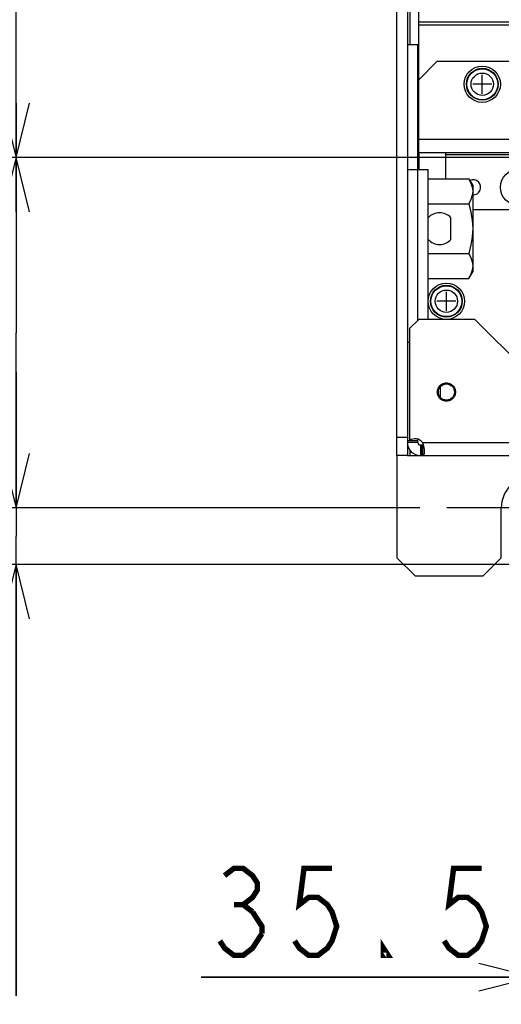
# Model space of a CAD drawing. Extents: x 33 to 410, y 33 to 287.
# Tile 59 of 90: x 247 to 265, y 152 to 189. Entities that reach past the tile are written whole.
import ezdxf

# ---------------------------------------------------------------- set-up
doc = ezdxf.new("R2010")
doc.units = 0
doc.header["$LTSCALE"] = 23.1
doc.linetypes.add('CENTER', pattern=[0.6, 0.375, -0.075, 0.075, -0.075])
doc.linetypes.add('HIDDEN', pattern=[0.2, 0.1, -0.1])
doc.layers.get('0').update_dxf_attribs({"linetype": 'CONTINUOUS'})
for name, color, linetype in [('02___PRT_ALL_AXES', 7, 'CONTINUOUS'), ('ALL_AXIS', 7, 'CONTINUOUS'), ('ALL_CURVE', 7, 'CONTINUOUS'), ('ALL_DIM', 7, 'CONTINUOUS'), ('ALL_FEATURES', 7, 'CONTINUOUS'), ('DEFAULT_2', 8, 'HIDDEN')]:
    doc.layers.add(name, color=color, linetype=linetype)
doc.dimstyles.get("Standard").update_dxf_attribs({"dimtxt": 2.5, "dimasz": 2.5, "dimexe": 1.25, "dimexo": 0.625, "dimtad": 1, "dimcen": 2.5, "dimazin": 3, "dimtfac": 1, "dimtmove": 0, "dimatfit": 3})

# ---------------------------------------------------------------- blocks, each defined once
blk = doc.blocks.new('_OPEN')
at = {"color": 0, "linetype": 'BYBLOCK'}
for p, q in [((0, 0), (-1, 0.25)), ((-1, -0.25), (0, 0)), ((-1, 0), (0, 0))]:
    blk.add_line(p, q, dxfattribs=at)
blk = doc.blocks.new('*D18')
at = {"layer": 'ALL_DIM', "color": 2, "linetype": 'CONTINUOUS'}
for p, q in [((293.165, 227.575), (240.152, 227.575)), ((241.152, 227.575), (241.152, 199.118)), ((241.152, 170.661), (241.152, 199.118)), ((262.007, 170.661), (240.152, 170.661))]:
    blk.add_line(p, q, dxfattribs=at)
at = {"layer": 'ALL_DIM', "color": 2, "linetype": 'CONTINUOUS', "xscale": 2, "yscale": 2, "zscale": 2}
for p, rotation in [((241.152, 227.575), 90), ((241.152, 170.661), 270)]:
    blk.add_blockref('_OPEN', p, dxfattribs=dict(at, rotation=rotation))
blk = doc.blocks.new('*D19')
at = {"layer": 'ALL_DIM', "color": 2, "linetype": 'CONTINUOUS'}
for p, q in [((247.152, 170.661), (247.152, 175.661)), ((247.152, 175.661), (247.152, 169.618)), ((262.007, 170.661), (246.152, 170.661)), ((247.152, 152.714), (247.152, 169.618)), ((296.504, 168.574), (246.152, 168.574)), ((247.152, 168.574), (247.152, 152.714))]:
    blk.add_line(p, q, dxfattribs=at)
at = {"layer": 'ALL_DIM', "color": 2, "linetype": 'CONTINUOUS', "xscale": 2, "yscale": 2, "zscale": 2}
for p, rotation in [((247.152, 170.661), 270), ((247.152, 168.574), 90)]:
    blk.add_blockref('_OPEN', p, dxfattribs=dict(at, rotation=rotation))
blk = doc.blocks.new('*D20')
at = {"layer": 'ALL_DIM', "color": 2, "linetype": 'CONTINUOUS'}
for p, q in [((271.105, 183.545), (246.152, 183.545)), ((247.152, 183.545), (247.152, 177.103)), ((247.152, 170.661), (247.152, 177.103)), ((262.007, 170.661), (246.152, 170.661))]:
    blk.add_line(p, q, dxfattribs=at)
at = {"layer": 'ALL_DIM', "color": 2, "linetype": 'CONTINUOUS', "xscale": 2, "yscale": 2, "zscale": 2}
for p, rotation in [((247.152, 183.545), 90), ((247.152, 170.661), 270)]:
    blk.add_blockref('_OPEN', p, dxfattribs=dict(at, rotation=rotation))
blk = doc.blocks.new('*D21')
at = {"layer": 'ALL_DIM', "color": 2, "linetype": 'CONTINUOUS'}
for p, q in [((286.197, 199.878), (246.152, 199.878)), ((247.152, 199.878), (247.152, 191.712)), ((247.152, 183.545), (247.152, 191.712)), ((286.426, 183.545), (246.152, 183.545))]:
    blk.add_line(p, q, dxfattribs=at)
at = {"layer": 'ALL_DIM', "color": 2, "linetype": 'CONTINUOUS', "xscale": 2, "yscale": 2, "zscale": 2}
for p, rotation in [((247.152, 199.878), 90), ((247.152, 183.545), 270)]:
    blk.add_blockref('_OPEN', p, dxfattribs=dict(at, rotation=rotation))
blk = doc.blocks.new('*D22')
at = {"layer": 'ALL_DIM', "color": 2, "linetype": 'CONTINUOUS'}
for p, q in [((272.105, 199.219), (272.105, 152.397)), ((266.176, 166.492), (266.176, 152.397)), ((266.176, 153.397), (253.963, 153.397)), ((253.963, 153.397), (269.14, 153.397)), ((277.105, 153.397), (269.14, 153.397)), ((272.105, 153.397), (277.105, 153.397))]:
    blk.add_line(p, q, dxfattribs=at)
at = {"layer": 'ALL_DIM', "color": 2, "linetype": 'CONTINUOUS', "xscale": 2, "yscale": 2, "zscale": 2}
blk.add_blockref('_OPEN', (266.176, 153.397), dxfattribs=at)
at = {"layer": 'ALL_DIM', "color": 2, "linetype": 'CONTINUOUS', "xscale": 2, "yscale": 2, "zscale": 2, "rotation": 180}
blk.add_blockref('_OPEN', (272.105, 153.397), dxfattribs=at)

msp = doc.modelspace()

# ---------------------------------------------------------------- linework, layer by layer
at = {"color": 7, "linetype": 'CONTINUOUS'}
for p, q in [((262.318, 182.764), (263.813, 182.764)), ((263.813, 182.764), (263.891, 182.607)), ((263.813, 182.764), (263.955, 182.518)), ((263.955, 182.518), (263.955, 179.345)), ((262.318, 181.848), (263.813, 181.848)), ((263.891, 182.005), (263.813, 181.848)), ((262.318, 180.016), (263.813, 180.016)), ((263.813, 179.1), (263.955, 179.345)), ((262.318, 179.1), (263.813, 179.1))]:
    msp.add_line(p, q, dxfattribs=at)
for points in [[(263.891, 182.607), (263.939, 182.455), (263.955, 182.306)], [(263.955, 182.306), (263.939, 182.156), (263.891, 182.005)], [(263.813, 181.848), (263.891, 181.534), (263.939, 181.231), (263.955, 180.932)], [(263.955, 180.932), (263.939, 180.633), (263.891, 180.33), (263.813, 180.016)], [(263.813, 180.016), (263.891, 179.859), (263.939, 179.707), (263.955, 179.558)], [(263.955, 179.558), (263.939, 179.408), (263.891, 179.257), (263.813, 179.1)]]:
    msp.add_lwpolyline(points, dxfattribs=at)
at = {"layer": '02___PRT_ALL_AXES', "color": 7, "linetype": 'CENTER'}
msp.add_line((266.176, 170.661), (263.007, 170.661), dxfattribs=at)
at = {"layer": '02___PRT_ALL_AXES', "color": 3, "linetype": 'CONTINUOUS'}
msp.add_arc((266.176, 170.661), 1.169, 0, 180, dxfattribs=at)
at = {"layer": 'ALL_AXIS', "color": 7, "linetype": 'CONTINUOUS'}
for p, q in [((263.153, 180.531), (263.153, 181.333)), ((262.769, 174.719), (262.769, 175.121))]:
    msp.add_line(p, q, dxfattribs=at)
for centre, radius in [((264.306, 186.242), 0.668), ((264.306, 186.242), 0.585), ((265.642, 182.452), 0.668), ((262.986, 178.26), 0.668), ((262.986, 178.26), 0.585), ((262.986, 174.92), 0.296)]:
    msp.add_circle(centre, radius, dxfattribs=at)
at = {"layer": 'ALL_AXIS', "color": 9, "linetype": 'CONTINUOUS'}
for centre, radius in [((264.306, 186.242), 0.568), ((264.306, 186.242), 0.411), ((262.986, 178.26), 0.568), ((262.986, 178.26), 0.411)]:
    msp.add_circle(centre, radius, dxfattribs=at)
at = {"layer": 'ALL_AXIS', "color": 7, "linetype": 'CONTINUOUS'}
for centre, radius, start, end in [((263.972, 182.452), 0.276, 266.4982, 116.0106), ((262.736, 180.95), 0.566, 42.501, 137.499), ((262.736, 180.914), 0.566, 222.501, 317.499)]:
    msp.add_arc(centre, radius, start, end, dxfattribs=at)
at = {"layer": 'ALL_CURVE', "color": 40, "linetype": 'CONTINUOUS'}
for p, q in [((264.306, 185.892), (264.306, 186.593)), ((264.656, 186.242), (263.955, 186.242)), ((262.986, 177.909), (262.986, 178.611)), ((263.337, 178.26), (262.636, 178.26))]:
    msp.add_line(p, q, dxfattribs=at)
at = {"layer": 'ALL_DIM', "color": 2, "linetype": 'CONTINUOUS', "const_width": 0.2}
for points in [[(254.823, 157.13), (255.167, 157.397), (255.511, 157.397), (255.855, 157.13), (256.027, 156.863), (256.027, 156.597), (255.855, 156.33), (255.511, 156.063), (255.855, 155.797)], [(258.779, 157.397), (257.747, 157.397), (257.575, 156.063), (257.919, 156.33), (258.263, 156.33), (258.607, 156.063), (258.779, 155.797), (258.951, 155.263), (258.779, 154.73), (258.607, 154.463), (258.263, 154.197), (257.919, 154.197), (257.575, 154.463), (257.403, 154.73)], [(264.283, 157.397), (263.251, 157.397), (263.079, 156.063), (263.423, 156.33), (263.767, 156.33), (264.111, 156.063), (264.283, 155.797), (264.455, 155.263), (264.283, 154.73), (264.111, 154.463), (263.767, 154.197), (263.423, 154.197), (263.079, 154.463), (262.907, 154.73)], [(255.167, 156.063), (255.511, 156.063)], [(255.855, 155.797), (256.199, 155.263), (256.199, 154.997)], [(256.199, 154.997), (255.855, 154.463), (255.511, 154.197), (255.167, 154.197), (254.823, 154.463), (254.651, 154.73)], [(260.843, 154.197), (260.671, 154.197), (260.671, 154.463), (260.843, 154.197)]]:
    msp.add_lwpolyline(points, dxfattribs=at)
at = {"layer": 'ALL_FEATURES', "color": 7, "linetype": 'CONTINUOUS'}
for p, q in [((261.166, 172.582), (261.166, 229.047)), ((261.968, 183.737), (261.968, 205.731)), ((345.535, 188.53), (261.968, 188.53)), ((262.636, 187.077), (261.968, 186.409)), ((265.976, 187.077), (262.636, 187.077)), ((261.968, 183.737), (266.644, 183.737)), ((262.97, 182.764), (262.97, 183.737)), ((261.55, 183.103), (262.318, 183.103)), ((262.318, 177.592), (262.318, 183.103)), ((265.976, 181.617), (263.955, 181.617)), ((261.968, 177.592), (261.634, 177.258)), ((264.039, 177.592), (261.968, 177.592)), ((267.379, 174.252), (264.039, 177.592)), ((261.634, 177.258), (261.634, 173.133)), ((261.55, 176.757), (261.634, 176.757)), ((261.55, 173.25), (261.166, 173.25)), ((261.55, 173.135), (261.634, 173.135)), ((261.636, 173.135), (261.934, 173.135)), ((261.934, 173.066), (261.55, 173.066)), ((262.035, 172.966), (262.035, 172.582)), ((262.103, 172.966), (262.103, 172.582)), ((261.55, 172.582), (261.166, 172.582)), ((262.035, 172.582), (300.027, 172.582))]:
    msp.add_line(p, q, dxfattribs=at)
at = {"layer": 'ALL_FEATURES', "color": 3, "linetype": 'CONTINUOUS'}
for p, q in [((261.55, 229.215), (261.55, 172.582)), ((261.968, 187.695), (261.55, 187.695)), ((261.968, 183.737), (261.968, 183.103)), ((261.934, 177.558), (261.934, 183.103)), ((261.934, 173.066), (261.934, 173.184)), ((262.103, 172.966), (262.035, 172.966)), ((261.166, 172.582), (261.166, 168.824)), ((261.55, 172.582), (262.035, 172.582)), ((265.007, 168.824), (265.007, 170.661)), ((261.166, 168.824), (261.834, 168.156)), ((264.339, 168.156), (265.007, 168.824)), ((261.834, 168.156), (264.339, 168.156))]:
    msp.add_line(p, q, dxfattribs=at)
at = {"layer": 'ALL_FEATURES', "color": 9, "linetype": 'CONTINUOUS'}
for p, q in [((261.65, 187.695), (261.65, 192.037)), ((261.968, 188.43), (266.978, 188.43)), ((261.918, 187.695), (261.918, 183.103)), ((261.968, 184.222), (266.644, 184.222)), ((262.97, 183.654), (266.644, 183.654)), ((261.65, 172.582), (261.65, 172.773)), ((262.071, 172.966), (262.071, 172.582)), ((262.103, 173.066), (268.681, 173.066))]:
    msp.add_line(p, q, dxfattribs=at)
at = {"layer": 'ALL_FEATURES', "color": 7, "linetype": 'CONTINUOUS'}
for points in [[(262.103, 173.066), (262.126, 173), (262.143, 172.933), (262.156, 172.868), (262.165, 172.806), (262.169, 172.749), (262.169, 172.724)], [(262.169, 172.724), (262.169, 172.7), (262.165, 172.658), (262.156, 172.624), (262.143, 172.6), (262.126, 172.586), (262.103, 172.582)]]:
    msp.add_lwpolyline(points, dxfattribs=at)
at = {"layer": 'ALL_FEATURES', "color": 3, "linetype": 'CONTINUOUS'}
msp.add_lwpolyline([(262.103, 172.966), (262.123, 172.967), (262.134, 172.968)], dxfattribs=at)
at = {"layer": 'ALL_FEATURES', "color": 7, "linetype": 'CONTINUOUS'}
for centre, radius, start, end in [((261.835, 172.867), 0.334, 36.6353, 127.1052), ((262.035, 173.066), 0.484, 180, 270)]:
    msp.add_arc(centre, radius, start, end, dxfattribs=at)
at = {"layer": 'ALL_FEATURES', "color": 3, "linetype": 'CONTINUOUS'}
msp.add_arc((262.035, 173.066), 0.1, 180, 270, dxfattribs=at)
at = {"layer": 'DEFAULT_2', "color": 8, "linetype": 'HIDDEN'}
msp.add_circle((262.986, 174.92), 0.334, dxfattribs=at)

# ---------------------------------------------------------------- dimensions: what is measured, and where the dimension line sits
at = {"layer": 'ALL_DIM', "color": 2, "linetype": 'CONTINUOUS'}
for base, p1, p2, angle, picture, middle in [((241.152, 227.575), (263.007, 170.661), (294.165, 227.575), 90, '*D18', (241.152, 192.238)), ((247.152, 199.878), (287.426, 183.545), (287.197, 199.878), 90, '*D21', (247.152, 186.208)), ((247.152, 183.545), (263.007, 170.661), (272.105, 183.545), 90, '*D20', (247.152, 171.599)), ((247.152, 168.574), (263.007, 170.661), (297.504, 168.574), 270, '*D19', (247.152, 152.714))]:
    dim = msp.add_linear_dim(base=base, p1=p1, p2=p2, angle=angle, dimstyle='Standard', dxfattribs=at)
    dim.commit()
    dim.dimension.update_dxf_attribs({"geometry": picture, "text_midpoint": middle, "dimtype": 128})
dim = msp.add_linear_dim(base=(272.105, 153.397), p1=(266.176, 167.492), p2=(272.105, 200.219), dimstyle='Standard', dxfattribs=at)
dim.commit()
dim.dimension.update_dxf_attribs({"geometry": '*D22', "text_midpoint": (253.963, 153.397), "dimtype": 128})

doc.saveas('drawing.dxf')
